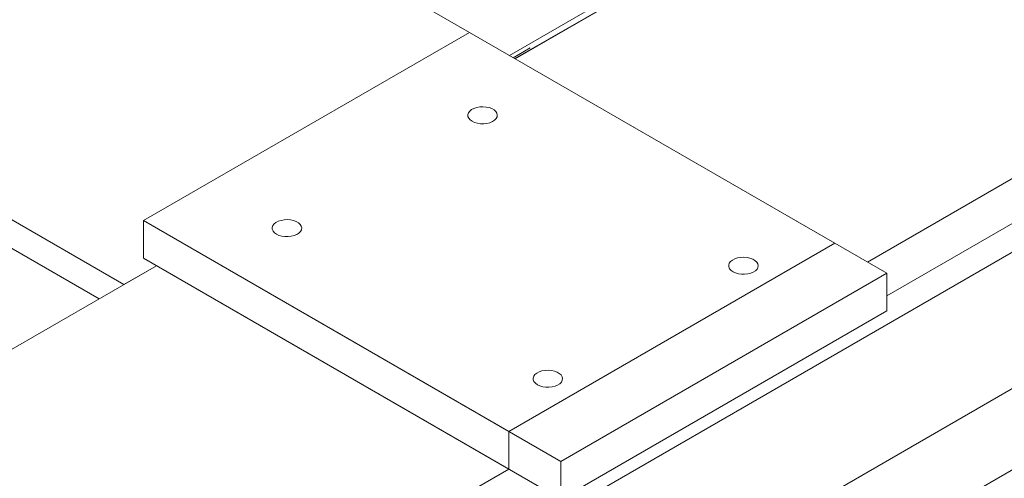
# Model space of a CAD drawing. Header units: millimetres. Extents: x 525 to 29324, y 175 to 20618.
# Tile 243 of 256: x 10972 to 11506, y 16736 to 16985. Entities that reach past the tile are written whole.
import ezdxf

# ---------------------------------------------------------------- set-up
doc = ezdxf.new("R2010")
doc.units = ezdxf.units.MM
doc.linetypes.add('SLD-Centrada-doble', pattern=[12.7, 6.35, -1.27, 1.27, -1.27, 1.27, -1.27])
doc.linetypes.add('SLD-Continua', pattern=[0])

msp = doc.modelspace()

# ---------------------------------------------------------------- linework, layer by layer
at = {"color": 7, "linetype": 'SLD-Continua', "lineweight": 18, "ltscale": 35}
for p, q in [((11864.6, 17323.53), (11240.58, 16963.29)), ((11864.6, 17323.53), (11240.58, 16963.29)), ((11864.6, 17323.53), (11240.58, 16963.29)), ((11864.6, 17323.53), (11240.58, 16963.29)), ((11864.6, 17323.53), (11240.58, 16963.29)), ((11864.6, 17323.53), (11240.58, 16963.29)), ((11864.6, 17323.53), (11240.58, 16963.29)), ((11864.6, 17323.53), (11240.58, 16963.29)), ((11864.6, 17323.53), (11240.58, 16963.29)), ((12055.52, 17213.32), (11431.5, 16853.08)), ((12076.73, 17201.07), (11442.1, 16834.71)), ((12076.73, 17201.07), (11442.1, 16834.71)), ((12076.73, 17201.07), (11442.1, 16834.71)), ((12076.73, 17201.07), (11442.1, 16834.71)), ((12076.73, 17201.07), (11442.1, 16834.71)), ((12076.73, 17201.07), (11442.1, 16834.71)), ((12076.73, 17201.07), (11442.1, 16834.71)), ((12076.73, 17201.07), (11442.1, 16834.71)), ((11631.6, 17192.66), (11237.43, 16965.11)), ((11631.6, 17192.66), (11237.43, 16965.11)), ((11631.6, 17192.66), (11237.43, 16965.11)), ((11631.6, 17192.66), (11237.43, 16965.11)), ((11631.6, 17192.66), (11237.43, 16965.11)), ((11631.6, 17192.66), (11237.43, 16965.11)), ((11631.6, 17192.66), (11237.43, 16965.11)), ((11631.6, 17192.66), (11237.43, 16965.11)), ((11631.6, 17192.66), (11237.43, 16965.11)), ((11240.43, 16963.38), (11634.6, 17190.93)), ((11240.43, 16963.38), (11634.6, 17190.93)), ((11240.43, 16963.38), (11634.6, 17190.93)), ((11240.43, 16963.38), (11634.6, 17190.93)), ((11240.43, 16963.38), (11634.6, 17190.93)), ((11240.43, 16963.38), (11634.6, 17190.93)), ((11240.43, 16963.38), (11634.6, 17190.93)), ((11240.43, 16963.38), (11634.6, 17190.93)), ((11240.43, 16963.38), (11634.6, 17190.93)), ((11215.82, 16977.58), (10872.88, 17175.56)), ((11215.82, 16977.58), (10872.88, 17175.56)), ((11215.82, 16977.58), (10872.88, 17175.56)), ((11215.82, 16977.58), (10872.88, 17175.56)), ((11215.82, 16977.58), (10872.88, 17175.56)), ((11215.82, 16977.58), (10872.88, 17175.56)), ((11215.82, 16977.58), (10872.88, 17175.56)), ((11215.82, 16977.58), (10872.88, 17175.56)), ((11215.82, 16977.58), (10872.88, 17175.56)), ((11028.44, 16840.83), (10660.75, 17053.1)), ((11028.44, 16840.83), (10660.75, 17053.1)), ((11028.44, 16840.83), (10660.75, 17053.1)), ((11028.44, 16840.83), (10660.75, 17053.1)), ((11028.44, 16840.83), (10660.75, 17053.1)), ((11028.44, 16840.83), (10660.75, 17053.1)), ((11028.44, 16840.83), (10660.75, 17053.1)), ((11028.44, 16840.83), (10660.75, 17053.1)), ((11028.44, 16840.83), (10660.75, 17053.1)), ((11015.01, 16833.07), (10647.31, 17045.34)), ((11015.01, 16833.07), (10647.31, 17045.34)), ((11015.01, 16833.07), (10647.31, 17045.34)), ((11015.01, 16833.07), (10647.31, 17045.34)), ((11015.01, 16833.07), (10647.31, 17045.34)), ((11015.01, 16833.07), (10647.31, 17045.34)), ((11015.01, 16833.07), (10647.31, 17045.34)), ((11015.01, 16833.07), (10647.31, 17045.34)), ((11015.01, 16833.07), (10647.31, 17045.34)), ((11215.83, 16977.58), (11039.05, 16875.53)), ((11215.83, 16977.58), (11039.05, 16875.53)), ((11215.83, 16977.58), (11039.05, 16875.53)), ((11215.83, 16977.58), (11039.05, 16875.53)), ((11215.83, 16977.58), (11039.05, 16875.53)), ((11215.83, 16977.58), (11039.05, 16875.53)), ((11215.83, 16977.58), (11039.05, 16875.53)), ((11215.83, 16977.58), (11039.05, 16875.53)), ((11215.83, 16977.58), (11039.05, 16875.53)), ((11413.82, 16863.29), (11215.83, 16977.58)), ((11442.1, 16846.96), (11215.83, 16977.58)), ((11442.1, 16846.96), (11215.83, 16977.58)), ((11442.1, 16846.96), (11215.83, 16977.58)), ((11442.1, 16846.96), (11215.83, 16977.58)), ((11442.1, 16846.96), (11215.83, 16977.58)), ((11442.1, 16846.96), (11215.83, 16977.58)), ((11442.1, 16846.96), (11215.83, 16977.58)), ((11442.1, 16846.96), (11215.83, 16977.58)), ((11576.45, 16896.75), (10812.07, 16455.49)), ((11576.45, 16896.75), (10812.07, 16455.49)), ((11576.45, 16896.75), (10812.07, 16455.49)), ((11576.45, 16896.75), (10812.07, 16455.49)), ((11576.45, 16896.75), (10812.07, 16455.49)), ((11576.45, 16896.75), (10812.07, 16455.49)), ((11576.45, 16896.75), (10812.07, 16455.49)), ((11576.45, 16896.75), (10812.07, 16455.49)), ((11039.05, 16875.53), (11237.04, 16761.23)), ((11039.05, 16875.53), (11039.05, 16855.12)), ((11039.05, 16875.53), (11265.32, 16744.91)), ((11039.05, 16875.53), (11039.05, 16855.12)), ((11039.05, 16875.53), (11265.32, 16744.91)), ((11039.05, 16875.53), (11039.05, 16855.12)), ((11039.05, 16875.53), (11265.32, 16744.91)), ((11039.05, 16875.53), (11039.05, 16855.12)), ((11039.05, 16875.53), (11265.32, 16744.91)), ((11039.05, 16875.53), (11039.05, 16855.12)), ((11039.05, 16875.53), (11265.32, 16744.91)), ((11039.05, 16875.53), (11039.05, 16855.12)), ((11039.05, 16875.53), (11265.32, 16744.91)), ((11039.05, 16875.53), (11039.05, 16855.12)), ((11039.05, 16875.53), (11265.32, 16744.91)), ((11039.05, 16875.53), (11039.05, 16855.12)), ((11039.05, 16875.53), (11265.32, 16744.91)), ((11039.05, 16875.53), (11039.05, 16855.12)), ((11413.82, 16863.29), (11237.04, 16761.23)), ((11039.05, 16855.12), (11237.04, 16740.82)), ((11039.05, 16855.12), (11265.32, 16724.49)), ((11039.05, 16855.12), (11265.32, 16724.49)), ((11039.05, 16855.12), (11265.32, 16724.49)), ((11039.05, 16855.12), (11265.32, 16724.49)), ((11039.05, 16855.12), (11265.32, 16724.49)), ((11039.05, 16855.12), (11265.32, 16724.49)), ((11039.05, 16855.12), (11265.32, 16724.49)), ((11039.05, 16855.12), (11265.32, 16724.49)), ((11046.12, 16851.04), (8942.48, 15636.63)), ((11046.12, 16851.04), (8942.48, 15636.63)), ((11046.12, 16851.04), (8942.48, 15636.63)), ((11046.12, 16851.04), (8942.48, 15636.63)), ((11046.12, 16851.04), (8942.48, 15636.63)), ((11046.12, 16851.04), (8942.48, 15636.63)), ((11046.12, 16851.04), (8942.48, 15636.63)), ((11046.12, 16851.04), (8942.48, 15636.63)), ((11046.12, 16851.04), (8942.48, 15636.63)), ((11046.12, 16851.04), (11028.44, 16840.83)), ((11046.12, 16851.04), (11028.44, 16840.83)), ((11046.12, 16851.04), (11028.44, 16840.83)), ((11046.12, 16851.04), (11028.44, 16840.83)), ((11046.12, 16851.04), (11028.44, 16840.83)), ((11046.12, 16851.04), (11028.44, 16840.83)), ((11046.12, 16851.04), (11028.44, 16840.83)), ((11046.12, 16851.04), (11028.44, 16840.83)), ((11046.12, 16851.04), (11028.44, 16840.83)), ((11265.32, 16744.91), (11442.1, 16846.96)), ((11265.32, 16744.91), (11442.1, 16846.96)), ((11265.32, 16744.91), (11442.1, 16846.96)), ((11265.32, 16744.91), (11442.1, 16846.96)), ((11265.32, 16744.91), (11442.1, 16846.96)), ((11265.32, 16744.91), (11442.1, 16846.96)), ((11265.32, 16744.91), (11442.1, 16846.96)), ((11265.32, 16744.91), (11442.1, 16846.96)), ((11442.1, 16846.96), (11442.1, 16826.54)), ((11442.1, 16846.96), (11442.1, 16826.54)), ((11442.1, 16846.96), (11442.1, 16826.54)), ((11442.1, 16846.96), (11442.1, 16826.54)), ((11442.1, 16846.96), (11442.1, 16826.54)), ((11442.1, 16846.96), (11442.1, 16826.54)), ((11442.1, 16846.96), (11442.1, 16826.54)), ((11442.1, 16846.96), (11442.1, 16826.54)), ((11265.32, 16724.49), (11442.1, 16826.54)), ((11265.32, 16724.49), (11442.1, 16826.54)), ((11265.32, 16724.49), (11442.1, 16826.54)), ((11265.32, 16724.49), (11442.1, 16826.54)), ((11265.32, 16724.49), (11442.1, 16826.54)), ((11265.32, 16724.49), (11442.1, 16826.54)), ((11265.32, 16724.49), (11442.1, 16826.54)), ((11265.32, 16724.49), (11442.1, 16826.54)), ((11237.04, 16740.82), (11237.04, 16761.23)), ((11237.04, 16740.82), (9133.4, 15526.42)), ((11265.32, 16744.91), (11265.32, 16724.49)), ((11265.32, 16744.91), (11265.32, 16724.49)), ((11265.32, 16744.91), (11265.32, 16724.49)), ((11265.32, 16744.91), (11265.32, 16724.49)), ((11265.32, 16744.91), (11265.32, 16724.49)), ((11265.32, 16744.91), (11265.32, 16724.49)), ((11265.32, 16744.91), (11265.32, 16724.49)), ((11265.32, 16744.91), (11265.32, 16724.49))]:
    msp.add_line(p, q, dxfattribs=at)
at = {"color": 8, "linetype": 'SLD-Centrada-doble', "lineweight": 18, "ltscale": 35}
for p, q in [((11633.69, 17191.46), (11239.52, 16963.9)), ((11633.69, 17191.46), (11239.52, 16963.9)), ((11633.69, 17191.46), (11239.52, 16963.9)), ((11633.69, 17191.46), (11239.52, 16963.9)), ((11633.69, 17191.46), (11239.52, 16963.9)), ((11633.69, 17191.46), (11239.52, 16963.9)), ((11633.69, 17191.46), (11239.52, 16963.9)), ((11633.69, 17191.46), (11239.52, 16963.9)), ((11633.69, 17191.46), (11239.52, 16963.9)), ((11576.45, 16822.84), (10876.09, 16418.53)), ((11576.45, 16822.84), (10876.09, 16418.53)), ((11576.45, 16822.84), (10876.09, 16418.53)), ((11576.45, 16822.84), (10876.09, 16418.53)), ((11576.45, 16822.84), (10876.09, 16418.53)), ((11576.45, 16822.84), (10876.09, 16418.53)), ((11576.45, 16822.84), (10876.09, 16418.53)), ((11576.45, 16822.84), (10876.09, 16418.53)), ((11576.45, 16822.84), (10876.09, 16418.53)), ((11576.45, 16778.75), (10914.28, 16396.48)), ((11576.45, 16778.75), (10914.28, 16396.48)), ((11576.45, 16778.75), (10914.28, 16396.48)), ((11576.45, 16778.75), (10914.28, 16396.48)), ((11576.45, 16778.75), (10914.28, 16396.48)), ((11576.45, 16778.75), (10914.28, 16396.48)), ((11576.45, 16778.75), (10914.28, 16396.48)), ((11576.45, 16778.75), (10914.28, 16396.48)), ((11576.45, 16778.75), (10914.28, 16396.48))]:
    msp.add_line(p, q, dxfattribs=at)
at = {"color": 7, "linetype": 'SLD-Continua', "lineweight": 18, "ltscale": 35, "flags": 128}
for points in [[(11217.24, 16929.41), (11218.59, 16928.79), (11220.14, 16928.35), (11221.82, 16928.1), (11223.55, 16928.08), (11225.25, 16928.27), (11226.83, 16928.66), (11228.24, 16929.24), (11229.39, 16929.99), (11230.25, 16930.86), (11230.75, 16931.81), (11230.89, 16932.81), (11230.66, 16933.8), (11230.06, 16934.73), (11229.13, 16935.57), (11227.91, 16936.28), (11226.45, 16936.82), (11224.83, 16937.16), (11223.11, 16937.3), (11221.39, 16937.22), (11219.74, 16936.92), (11218.23, 16936.43), (11216.94, 16935.76), (11215.93, 16934.95), (11215.25, 16934.04), (11214.92, 16933.06), (11214.97, 16932.06), (11215.39, 16931.09), (11216.16, 16930.19), (11217.24, 16929.41)], [(11217.24, 16929.41), (11218.59, 16928.79), (11220.14, 16928.35), (11221.82, 16928.1), (11223.55, 16928.08), (11225.25, 16928.27), (11226.83, 16928.66), (11228.24, 16929.24), (11229.39, 16929.99), (11230.25, 16930.86), (11230.75, 16931.81), (11230.89, 16932.81), (11230.66, 16933.8), (11230.06, 16934.73), (11229.13, 16935.57), (11227.91, 16936.28), (11226.45, 16936.82), (11224.83, 16937.16), (11223.11, 16937.3), (11221.39, 16937.22), (11219.74, 16936.92), (11218.23, 16936.43), (11216.94, 16935.76), (11215.93, 16934.95), (11215.25, 16934.04), (11214.92, 16933.06), (11214.97, 16932.06), (11215.39, 16931.09), (11216.16, 16930.19), (11217.24, 16929.41)], [(11217.24, 16929.41), (11218.59, 16928.79), (11220.14, 16928.35), (11221.82, 16928.1), (11223.55, 16928.08), (11225.25, 16928.27), (11226.83, 16928.66), (11228.24, 16929.24), (11229.39, 16929.99), (11230.25, 16930.86), (11230.75, 16931.81), (11230.89, 16932.81), (11230.66, 16933.8), (11230.06, 16934.73), (11229.13, 16935.57), (11227.91, 16936.28), (11226.45, 16936.82), (11224.83, 16937.16), (11223.11, 16937.3), (11221.39, 16937.22), (11219.74, 16936.92), (11218.23, 16936.43), (11216.94, 16935.76), (11215.93, 16934.95), (11215.25, 16934.04), (11214.92, 16933.06), (11214.97, 16932.06), (11215.39, 16931.09), (11216.16, 16930.19), (11217.24, 16929.41)], [(11217.24, 16929.41), (11218.59, 16928.79), (11220.14, 16928.35), (11221.82, 16928.1), (11223.55, 16928.08), (11225.25, 16928.27), (11226.83, 16928.66), (11228.24, 16929.24), (11229.39, 16929.99), (11230.25, 16930.86), (11230.75, 16931.81), (11230.89, 16932.81), (11230.66, 16933.8), (11230.06, 16934.73), (11229.13, 16935.57), (11227.91, 16936.28), (11226.45, 16936.82), (11224.83, 16937.16), (11223.11, 16937.3), (11221.39, 16937.22), (11219.74, 16936.92), (11218.23, 16936.43), (11216.94, 16935.76), (11215.93, 16934.95), (11215.25, 16934.04), (11214.92, 16933.06), (11214.97, 16932.06), (11215.39, 16931.09), (11216.16, 16930.19), (11217.24, 16929.41)], [(11217.24, 16929.41), (11218.59, 16928.79), (11220.14, 16928.35), (11221.82, 16928.1), (11223.55, 16928.08), (11225.25, 16928.27), (11226.83, 16928.66), (11228.24, 16929.24), (11229.39, 16929.99), (11230.25, 16930.86), (11230.75, 16931.81), (11230.89, 16932.81), (11230.66, 16933.8), (11230.06, 16934.73), (11229.13, 16935.57), (11227.91, 16936.28), (11226.45, 16936.82), (11224.83, 16937.16), (11223.11, 16937.3), (11221.39, 16937.22), (11219.74, 16936.92), (11218.23, 16936.43), (11216.94, 16935.76), (11215.93, 16934.95), (11215.25, 16934.04), (11214.92, 16933.06), (11214.97, 16932.06), (11215.39, 16931.09), (11216.16, 16930.19), (11217.24, 16929.41)], [(11217.24, 16929.41), (11218.59, 16928.79), (11220.14, 16928.35), (11221.82, 16928.1), (11223.55, 16928.08), (11225.25, 16928.27), (11226.83, 16928.66), (11228.24, 16929.24), (11229.39, 16929.99), (11230.25, 16930.86), (11230.75, 16931.81), (11230.89, 16932.81), (11230.66, 16933.8), (11230.06, 16934.73), (11229.13, 16935.57), (11227.91, 16936.28), (11226.45, 16936.82), (11224.83, 16937.16), (11223.11, 16937.3), (11221.39, 16937.22), (11219.74, 16936.92), (11218.23, 16936.43), (11216.94, 16935.76), (11215.93, 16934.95), (11215.25, 16934.04), (11214.92, 16933.06), (11214.97, 16932.06), (11215.39, 16931.09), (11216.16, 16930.19), (11217.24, 16929.41)], [(11217.24, 16929.41), (11218.59, 16928.79), (11220.14, 16928.35), (11221.82, 16928.1), (11223.55, 16928.08), (11225.25, 16928.27), (11226.83, 16928.66), (11228.24, 16929.24), (11229.39, 16929.99), (11230.25, 16930.86), (11230.75, 16931.81), (11230.89, 16932.81), (11230.66, 16933.8), (11230.06, 16934.73), (11229.13, 16935.57), (11227.91, 16936.28), (11226.45, 16936.82), (11224.83, 16937.16), (11223.11, 16937.3), (11221.39, 16937.22), (11219.74, 16936.92), (11218.23, 16936.43), (11216.94, 16935.76), (11215.93, 16934.95), (11215.25, 16934.04), (11214.92, 16933.06), (11214.97, 16932.06), (11215.39, 16931.09), (11216.16, 16930.19), (11217.24, 16929.41)], [(11217.24, 16929.41), (11218.59, 16928.79), (11220.14, 16928.35), (11221.82, 16928.1), (11223.55, 16928.08), (11225.25, 16928.27), (11226.83, 16928.66), (11228.24, 16929.24), (11229.39, 16929.99), (11230.25, 16930.86), (11230.75, 16931.81), (11230.89, 16932.81), (11230.66, 16933.8), (11230.06, 16934.73), (11229.13, 16935.57), (11227.91, 16936.28), (11226.45, 16936.82), (11224.83, 16937.16), (11223.11, 16937.3), (11221.39, 16937.22), (11219.74, 16936.92), (11218.23, 16936.43), (11216.94, 16935.76), (11215.93, 16934.95), (11215.25, 16934.04), (11214.92, 16933.06), (11214.97, 16932.06), (11215.39, 16931.09), (11216.16, 16930.19), (11217.24, 16929.41)], [(11217.24, 16929.41), (11218.59, 16928.79), (11220.14, 16928.35), (11221.82, 16928.1), (11223.55, 16928.08), (11225.25, 16928.27), (11226.83, 16928.66), (11228.24, 16929.24), (11229.39, 16929.99), (11230.25, 16930.86), (11230.75, 16931.81), (11230.89, 16932.81), (11230.66, 16933.8), (11230.06, 16934.73), (11229.13, 16935.57), (11227.91, 16936.28), (11226.45, 16936.82), (11224.83, 16937.16), (11223.11, 16937.3), (11221.39, 16937.22), (11219.74, 16936.92), (11218.23, 16936.43), (11216.94, 16935.76), (11215.93, 16934.95), (11215.25, 16934.04), (11214.92, 16933.06), (11214.97, 16932.06), (11215.39, 16931.09), (11216.16, 16930.19), (11217.24, 16929.41)], [(11111.17, 16868.18), (11112.52, 16867.56), (11114.07, 16867.11), (11115.75, 16866.87), (11117.48, 16866.85), (11119.18, 16867.03), (11120.77, 16867.43), (11122.17, 16868.01), (11123.33, 16868.76), (11124.18, 16869.62), (11124.69, 16870.58), (11124.83, 16871.57), (11124.59, 16872.56), (11124, 16873.5), (11123.07, 16874.34), (11121.84, 16875.05), (11120.39, 16875.59), (11118.76, 16875.93), (11117.05, 16876.07), (11115.32, 16875.99), (11113.67, 16875.69), (11112.16, 16875.2), (11110.88, 16874.53), (11109.87, 16873.72), (11109.18, 16872.81), (11108.86, 16871.82), (11108.9, 16870.83), (11109.32, 16869.86), (11110.09, 16868.96), (11111.17, 16868.18)], [(11111.17, 16868.18), (11112.52, 16867.56), (11114.07, 16867.11), (11115.75, 16866.87), (11117.48, 16866.85), (11119.18, 16867.03), (11120.77, 16867.43), (11122.17, 16868.01), (11123.33, 16868.76), (11124.18, 16869.62), (11124.69, 16870.58), (11124.83, 16871.57), (11124.59, 16872.56), (11124, 16873.5), (11123.07, 16874.34), (11121.84, 16875.05), (11120.39, 16875.59), (11118.76, 16875.93), (11117.05, 16876.07), (11115.32, 16875.99), (11113.67, 16875.69), (11112.16, 16875.2), (11110.88, 16874.53), (11109.87, 16873.72), (11109.18, 16872.81), (11108.86, 16871.82), (11108.9, 16870.83), (11109.32, 16869.86), (11110.09, 16868.96), (11111.17, 16868.18)], [(11111.17, 16868.18), (11112.52, 16867.56), (11114.07, 16867.11), (11115.75, 16866.87), (11117.48, 16866.85), (11119.18, 16867.03), (11120.77, 16867.43), (11122.17, 16868.01), (11123.33, 16868.76), (11124.18, 16869.62), (11124.69, 16870.58), (11124.83, 16871.57), (11124.59, 16872.56), (11124, 16873.5), (11123.07, 16874.34), (11121.84, 16875.05), (11120.39, 16875.59), (11118.76, 16875.93), (11117.05, 16876.07), (11115.32, 16875.99), (11113.67, 16875.69), (11112.16, 16875.2), (11110.88, 16874.53), (11109.87, 16873.72), (11109.18, 16872.81), (11108.86, 16871.82), (11108.9, 16870.83), (11109.32, 16869.86), (11110.09, 16868.96), (11111.17, 16868.18)], [(11111.17, 16868.18), (11112.52, 16867.56), (11114.07, 16867.11), (11115.75, 16866.87), (11117.48, 16866.85), (11119.18, 16867.03), (11120.77, 16867.43), (11122.17, 16868.01), (11123.33, 16868.76), (11124.18, 16869.62), (11124.69, 16870.58), (11124.83, 16871.57), (11124.59, 16872.56), (11124, 16873.5), (11123.07, 16874.34), (11121.84, 16875.05), (11120.39, 16875.59), (11118.76, 16875.93), (11117.05, 16876.07), (11115.32, 16875.99), (11113.67, 16875.69), (11112.16, 16875.2), (11110.88, 16874.53), (11109.87, 16873.72), (11109.18, 16872.81), (11108.86, 16871.82), (11108.9, 16870.83), (11109.32, 16869.86), (11110.09, 16868.96), (11111.17, 16868.18)], [(11111.17, 16868.18), (11112.52, 16867.56), (11114.07, 16867.11), (11115.75, 16866.87), (11117.48, 16866.85), (11119.18, 16867.03), (11120.77, 16867.43), (11122.17, 16868.01), (11123.33, 16868.76), (11124.18, 16869.62), (11124.69, 16870.58), (11124.83, 16871.57), (11124.59, 16872.56), (11124, 16873.5), (11123.07, 16874.34), (11121.84, 16875.05), (11120.39, 16875.59), (11118.76, 16875.93), (11117.05, 16876.07), (11115.32, 16875.99), (11113.67, 16875.69), (11112.16, 16875.2), (11110.88, 16874.53), (11109.87, 16873.72), (11109.18, 16872.81), (11108.86, 16871.82), (11108.9, 16870.83), (11109.32, 16869.86), (11110.09, 16868.96), (11111.17, 16868.18)], [(11111.17, 16868.18), (11112.52, 16867.56), (11114.07, 16867.11), (11115.75, 16866.87), (11117.48, 16866.85), (11119.18, 16867.03), (11120.77, 16867.43), (11122.17, 16868.01), (11123.33, 16868.76), (11124.18, 16869.62), (11124.69, 16870.58), (11124.83, 16871.57), (11124.59, 16872.56), (11124, 16873.5), (11123.07, 16874.34), (11121.84, 16875.05), (11120.39, 16875.59), (11118.76, 16875.93), (11117.05, 16876.07), (11115.32, 16875.99), (11113.67, 16875.69), (11112.16, 16875.2), (11110.88, 16874.53), (11109.87, 16873.72), (11109.18, 16872.81), (11108.86, 16871.82), (11108.9, 16870.83), (11109.32, 16869.86), (11110.09, 16868.96), (11111.17, 16868.18)], [(11111.17, 16868.18), (11112.52, 16867.56), (11114.07, 16867.11), (11115.75, 16866.87), (11117.48, 16866.85), (11119.18, 16867.03), (11120.77, 16867.43), (11122.17, 16868.01), (11123.33, 16868.76), (11124.18, 16869.62), (11124.69, 16870.58), (11124.83, 16871.57), (11124.59, 16872.56), (11124, 16873.5), (11123.07, 16874.34), (11121.84, 16875.05), (11120.39, 16875.59), (11118.76, 16875.93), (11117.05, 16876.07), (11115.32, 16875.99), (11113.67, 16875.69), (11112.16, 16875.2), (11110.88, 16874.53), (11109.87, 16873.72), (11109.18, 16872.81), (11108.86, 16871.82), (11108.9, 16870.83), (11109.32, 16869.86), (11110.09, 16868.96), (11111.17, 16868.18)], [(11111.17, 16868.18), (11112.52, 16867.56), (11114.07, 16867.11), (11115.75, 16866.87), (11117.48, 16866.85), (11119.18, 16867.03), (11120.77, 16867.43), (11122.17, 16868.01), (11123.33, 16868.76), (11124.18, 16869.62), (11124.69, 16870.58), (11124.83, 16871.57), (11124.59, 16872.56), (11124, 16873.5), (11123.07, 16874.34), (11121.84, 16875.05), (11120.39, 16875.59), (11118.76, 16875.93), (11117.05, 16876.07), (11115.32, 16875.99), (11113.67, 16875.69), (11112.16, 16875.2), (11110.88, 16874.53), (11109.87, 16873.72), (11109.18, 16872.81), (11108.86, 16871.82), (11108.9, 16870.83), (11109.32, 16869.86), (11110.09, 16868.96), (11111.17, 16868.18)], [(11111.17, 16868.18), (11112.52, 16867.56), (11114.07, 16867.11), (11115.75, 16866.87), (11117.48, 16866.85), (11119.18, 16867.03), (11120.77, 16867.43), (11122.17, 16868.01), (11123.33, 16868.76), (11124.18, 16869.62), (11124.69, 16870.58), (11124.83, 16871.57), (11124.59, 16872.56), (11124, 16873.5), (11123.07, 16874.34), (11121.84, 16875.05), (11120.39, 16875.59), (11118.76, 16875.93), (11117.05, 16876.07), (11115.32, 16875.99), (11113.67, 16875.69), (11112.16, 16875.2), (11110.88, 16874.53), (11109.87, 16873.72), (11109.18, 16872.81), (11108.86, 16871.82), (11108.9, 16870.83), (11109.32, 16869.86), (11110.09, 16868.96), (11111.17, 16868.18)], [(11358.66, 16847.77), (11360.01, 16847.15), (11361.56, 16846.7), (11363.24, 16846.46), (11364.97, 16846.44), (11366.67, 16846.62), (11368.26, 16847.02), (11369.66, 16847.6), (11370.82, 16848.35), (11371.67, 16849.21), (11372.18, 16850.17), (11372.32, 16851.16), (11372.08, 16852.15), (11371.49, 16853.09), (11370.55, 16853.93), (11369.33, 16854.64), (11367.87, 16855.18), (11366.25, 16855.52), (11364.54, 16855.66), (11362.81, 16855.58), (11361.16, 16855.28), (11359.65, 16854.79), (11358.36, 16854.12), (11357.35, 16853.31), (11356.67, 16852.4), (11356.34, 16851.41), (11356.39, 16850.42), (11356.81, 16849.45), (11357.58, 16848.55), (11358.66, 16847.77)], [(11358.66, 16847.77), (11360.01, 16847.15), (11361.56, 16846.7), (11363.24, 16846.46), (11364.97, 16846.44), (11366.67, 16846.62), (11368.26, 16847.02), (11369.66, 16847.6), (11370.82, 16848.35), (11371.67, 16849.21), (11372.18, 16850.17), (11372.32, 16851.16), (11372.08, 16852.15), (11371.49, 16853.09), (11370.55, 16853.93), (11369.33, 16854.64), (11367.87, 16855.18), (11366.25, 16855.52), (11364.54, 16855.66), (11362.81, 16855.58), (11361.16, 16855.28), (11359.65, 16854.79), (11358.36, 16854.12), (11357.35, 16853.31), (11356.67, 16852.4), (11356.34, 16851.41), (11356.39, 16850.42), (11356.81, 16849.45), (11357.58, 16848.55), (11358.66, 16847.77)], [(11358.66, 16847.77), (11360.01, 16847.15), (11361.56, 16846.7), (11363.24, 16846.46), (11364.97, 16846.44), (11366.67, 16846.62), (11368.26, 16847.02), (11369.66, 16847.6), (11370.82, 16848.35), (11371.67, 16849.21), (11372.18, 16850.17), (11372.32, 16851.16), (11372.08, 16852.15), (11371.49, 16853.09), (11370.55, 16853.93), (11369.33, 16854.64), (11367.87, 16855.18), (11366.25, 16855.52), (11364.54, 16855.66), (11362.81, 16855.58), (11361.16, 16855.28), (11359.65, 16854.79), (11358.36, 16854.12), (11357.35, 16853.31), (11356.67, 16852.4), (11356.34, 16851.41), (11356.39, 16850.42), (11356.81, 16849.45), (11357.58, 16848.55), (11358.66, 16847.77)], [(11358.66, 16847.77), (11360.01, 16847.15), (11361.56, 16846.7), (11363.24, 16846.46), (11364.97, 16846.44), (11366.67, 16846.62), (11368.26, 16847.02), (11369.66, 16847.6), (11370.82, 16848.35), (11371.67, 16849.21), (11372.18, 16850.17), (11372.32, 16851.16), (11372.08, 16852.15), (11371.49, 16853.09), (11370.55, 16853.93), (11369.33, 16854.64), (11367.87, 16855.18), (11366.25, 16855.52), (11364.54, 16855.66), (11362.81, 16855.58), (11361.16, 16855.28), (11359.65, 16854.79), (11358.36, 16854.12), (11357.35, 16853.31), (11356.67, 16852.4), (11356.34, 16851.41), (11356.39, 16850.42), (11356.81, 16849.45), (11357.58, 16848.55), (11358.66, 16847.77)], [(11358.66, 16847.77), (11360.01, 16847.15), (11361.56, 16846.7), (11363.24, 16846.46), (11364.97, 16846.44), (11366.67, 16846.62), (11368.26, 16847.02), (11369.66, 16847.6), (11370.82, 16848.35), (11371.67, 16849.21), (11372.18, 16850.17), (11372.32, 16851.16), (11372.08, 16852.15), (11371.49, 16853.09), (11370.55, 16853.93), (11369.33, 16854.64), (11367.87, 16855.18), (11366.25, 16855.52), (11364.54, 16855.66), (11362.81, 16855.58), (11361.16, 16855.28), (11359.65, 16854.79), (11358.36, 16854.12), (11357.35, 16853.31), (11356.67, 16852.4), (11356.34, 16851.41), (11356.39, 16850.42), (11356.81, 16849.45), (11357.58, 16848.55), (11358.66, 16847.77)], [(11358.66, 16847.77), (11360.01, 16847.15), (11361.56, 16846.7), (11363.24, 16846.46), (11364.97, 16846.44), (11366.67, 16846.62), (11368.26, 16847.02), (11369.66, 16847.6), (11370.82, 16848.35), (11371.67, 16849.21), (11372.18, 16850.17), (11372.32, 16851.16), (11372.08, 16852.15), (11371.49, 16853.09), (11370.55, 16853.93), (11369.33, 16854.64), (11367.87, 16855.18), (11366.25, 16855.52), (11364.54, 16855.66), (11362.81, 16855.58), (11361.16, 16855.28), (11359.65, 16854.79), (11358.36, 16854.12), (11357.35, 16853.31), (11356.67, 16852.4), (11356.34, 16851.41), (11356.39, 16850.42), (11356.81, 16849.45), (11357.58, 16848.55), (11358.66, 16847.77)], [(11358.66, 16847.77), (11360.01, 16847.15), (11361.56, 16846.7), (11363.24, 16846.46), (11364.97, 16846.44), (11366.67, 16846.62), (11368.26, 16847.02), (11369.66, 16847.6), (11370.82, 16848.35), (11371.67, 16849.21), (11372.18, 16850.17), (11372.32, 16851.16), (11372.08, 16852.15), (11371.49, 16853.09), (11370.55, 16853.93), (11369.33, 16854.64), (11367.87, 16855.18), (11366.25, 16855.52), (11364.54, 16855.66), (11362.81, 16855.58), (11361.16, 16855.28), (11359.65, 16854.79), (11358.36, 16854.12), (11357.35, 16853.31), (11356.67, 16852.4), (11356.34, 16851.41), (11356.39, 16850.42), (11356.81, 16849.45), (11357.58, 16848.55), (11358.66, 16847.77)], [(11358.66, 16847.77), (11360.01, 16847.15), (11361.56, 16846.7), (11363.24, 16846.46), (11364.97, 16846.44), (11366.67, 16846.62), (11368.26, 16847.02), (11369.66, 16847.6), (11370.82, 16848.35), (11371.67, 16849.21), (11372.18, 16850.17), (11372.32, 16851.16), (11372.08, 16852.15), (11371.49, 16853.09), (11370.55, 16853.93), (11369.33, 16854.64), (11367.87, 16855.18), (11366.25, 16855.52), (11364.54, 16855.66), (11362.81, 16855.58), (11361.16, 16855.28), (11359.65, 16854.79), (11358.36, 16854.12), (11357.35, 16853.31), (11356.67, 16852.4), (11356.34, 16851.41), (11356.39, 16850.42), (11356.81, 16849.45), (11357.58, 16848.55), (11358.66, 16847.77)], [(11358.66, 16847.77), (11360.01, 16847.15), (11361.56, 16846.7), (11363.24, 16846.46), (11364.97, 16846.44), (11366.67, 16846.62), (11368.26, 16847.02), (11369.66, 16847.6), (11370.82, 16848.35), (11371.67, 16849.21), (11372.18, 16850.17), (11372.32, 16851.16), (11372.08, 16852.15), (11371.49, 16853.09), (11370.55, 16853.93), (11369.33, 16854.64), (11367.87, 16855.18), (11366.25, 16855.52), (11364.54, 16855.66), (11362.81, 16855.58), (11361.16, 16855.28), (11359.65, 16854.79), (11358.36, 16854.12), (11357.35, 16853.31), (11356.67, 16852.4), (11356.34, 16851.41), (11356.39, 16850.42), (11356.81, 16849.45), (11357.58, 16848.55), (11358.66, 16847.77)], [(11252.6, 16786.54), (11253.94, 16785.92), (11255.49, 16785.47), (11257.17, 16785.23), (11258.9, 16785.21), (11260.6, 16785.39), (11262.19, 16785.79), (11263.59, 16786.37), (11264.75, 16787.11), (11265.6, 16787.98), (11266.11, 16788.94), (11266.25, 16789.93), (11266.02, 16790.92), (11265.42, 16791.86), (11264.49, 16792.7), (11263.26, 16793.41), (11261.81, 16793.95), (11260.18, 16794.29), (11258.47, 16794.43), (11256.74, 16794.34), (11255.09, 16794.05), (11253.59, 16793.56), (11252.3, 16792.89), (11251.29, 16792.08), (11250.6, 16791.16), (11250.28, 16790.18), (11250.33, 16789.19), (11250.74, 16788.22), (11251.51, 16787.32), (11252.6, 16786.54)], [(11252.6, 16786.54), (11253.94, 16785.92), (11255.49, 16785.47), (11257.17, 16785.23), (11258.9, 16785.21), (11260.6, 16785.39), (11262.19, 16785.79), (11263.59, 16786.37), (11264.75, 16787.11), (11265.6, 16787.98), (11266.11, 16788.94), (11266.25, 16789.93), (11266.02, 16790.92), (11265.42, 16791.86), (11264.49, 16792.7), (11263.26, 16793.41), (11261.81, 16793.95), (11260.18, 16794.29), (11258.47, 16794.43), (11256.74, 16794.34), (11255.09, 16794.05), (11253.59, 16793.56), (11252.3, 16792.89), (11251.29, 16792.08), (11250.6, 16791.16), (11250.28, 16790.18), (11250.33, 16789.19), (11250.74, 16788.22), (11251.51, 16787.32), (11252.6, 16786.54)], [(11252.6, 16786.54), (11253.94, 16785.92), (11255.49, 16785.47), (11257.17, 16785.23), (11258.9, 16785.21), (11260.6, 16785.39), (11262.19, 16785.79), (11263.59, 16786.37), (11264.75, 16787.11), (11265.6, 16787.98), (11266.11, 16788.94), (11266.25, 16789.93), (11266.02, 16790.92), (11265.42, 16791.86), (11264.49, 16792.7), (11263.26, 16793.41), (11261.81, 16793.95), (11260.18, 16794.29), (11258.47, 16794.43), (11256.74, 16794.34), (11255.09, 16794.05), (11253.59, 16793.56), (11252.3, 16792.89), (11251.29, 16792.08), (11250.6, 16791.16), (11250.28, 16790.18), (11250.33, 16789.19), (11250.74, 16788.22), (11251.51, 16787.32), (11252.6, 16786.54)], [(11252.6, 16786.54), (11253.94, 16785.92), (11255.49, 16785.47), (11257.17, 16785.23), (11258.9, 16785.21), (11260.6, 16785.39), (11262.19, 16785.79), (11263.59, 16786.37), (11264.75, 16787.11), (11265.6, 16787.98), (11266.11, 16788.94), (11266.25, 16789.93), (11266.02, 16790.92), (11265.42, 16791.86), (11264.49, 16792.7), (11263.26, 16793.41), (11261.81, 16793.95), (11260.18, 16794.29), (11258.47, 16794.43), (11256.74, 16794.34), (11255.09, 16794.05), (11253.59, 16793.56), (11252.3, 16792.89), (11251.29, 16792.08), (11250.6, 16791.16), (11250.28, 16790.18), (11250.33, 16789.19), (11250.74, 16788.22), (11251.51, 16787.32), (11252.6, 16786.54)], [(11252.6, 16786.54), (11253.94, 16785.92), (11255.49, 16785.47), (11257.17, 16785.23), (11258.9, 16785.21), (11260.6, 16785.39), (11262.19, 16785.79), (11263.59, 16786.37), (11264.75, 16787.11), (11265.6, 16787.98), (11266.11, 16788.94), (11266.25, 16789.93), (11266.02, 16790.92), (11265.42, 16791.86), (11264.49, 16792.7), (11263.26, 16793.41), (11261.81, 16793.95), (11260.18, 16794.29), (11258.47, 16794.43), (11256.74, 16794.34), (11255.09, 16794.05), (11253.59, 16793.56), (11252.3, 16792.89), (11251.29, 16792.08), (11250.6, 16791.16), (11250.28, 16790.18), (11250.33, 16789.19), (11250.74, 16788.22), (11251.51, 16787.32), (11252.6, 16786.54)], [(11252.6, 16786.54), (11253.94, 16785.92), (11255.49, 16785.47), (11257.17, 16785.23), (11258.9, 16785.21), (11260.6, 16785.39), (11262.19, 16785.79), (11263.59, 16786.37), (11264.75, 16787.11), (11265.6, 16787.98), (11266.11, 16788.94), (11266.25, 16789.93), (11266.02, 16790.92), (11265.42, 16791.86), (11264.49, 16792.7), (11263.26, 16793.41), (11261.81, 16793.95), (11260.18, 16794.29), (11258.47, 16794.43), (11256.74, 16794.34), (11255.09, 16794.05), (11253.59, 16793.56), (11252.3, 16792.89), (11251.29, 16792.08), (11250.6, 16791.16), (11250.28, 16790.18), (11250.33, 16789.19), (11250.74, 16788.22), (11251.51, 16787.32), (11252.6, 16786.54)], [(11252.6, 16786.54), (11253.94, 16785.92), (11255.49, 16785.47), (11257.17, 16785.23), (11258.9, 16785.21), (11260.6, 16785.39), (11262.19, 16785.79), (11263.59, 16786.37), (11264.75, 16787.11), (11265.6, 16787.98), (11266.11, 16788.94), (11266.25, 16789.93), (11266.02, 16790.92), (11265.42, 16791.86), (11264.49, 16792.7), (11263.26, 16793.41), (11261.81, 16793.95), (11260.18, 16794.29), (11258.47, 16794.43), (11256.74, 16794.34), (11255.09, 16794.05), (11253.59, 16793.56), (11252.3, 16792.89), (11251.29, 16792.08), (11250.6, 16791.16), (11250.28, 16790.18), (11250.33, 16789.19), (11250.74, 16788.22), (11251.51, 16787.32), (11252.6, 16786.54)], [(11252.6, 16786.54), (11253.94, 16785.92), (11255.49, 16785.47), (11257.17, 16785.23), (11258.9, 16785.21), (11260.6, 16785.39), (11262.19, 16785.79), (11263.59, 16786.37), (11264.75, 16787.11), (11265.6, 16787.98), (11266.11, 16788.94), (11266.25, 16789.93), (11266.02, 16790.92), (11265.42, 16791.86), (11264.49, 16792.7), (11263.26, 16793.41), (11261.81, 16793.95), (11260.18, 16794.29), (11258.47, 16794.43), (11256.74, 16794.34), (11255.09, 16794.05), (11253.59, 16793.56), (11252.3, 16792.89), (11251.29, 16792.08), (11250.6, 16791.16), (11250.28, 16790.18), (11250.33, 16789.19), (11250.74, 16788.22), (11251.51, 16787.32), (11252.6, 16786.54)], [(11252.6, 16786.54), (11253.94, 16785.92), (11255.49, 16785.47), (11257.17, 16785.23), (11258.9, 16785.21), (11260.6, 16785.39), (11262.19, 16785.79), (11263.59, 16786.37), (11264.75, 16787.11), (11265.6, 16787.98), (11266.11, 16788.94), (11266.25, 16789.93), (11266.02, 16790.92), (11265.42, 16791.86), (11264.49, 16792.7), (11263.26, 16793.41), (11261.81, 16793.95), (11260.18, 16794.29), (11258.47, 16794.43), (11256.74, 16794.34), (11255.09, 16794.05), (11253.59, 16793.56), (11252.3, 16792.89), (11251.29, 16792.08), (11250.6, 16791.16), (11250.28, 16790.18), (11250.33, 16789.19), (11250.74, 16788.22), (11251.51, 16787.32), (11252.6, 16786.54)]]:
    msp.add_lwpolyline(points, dxfattribs=at)

doc.saveas('drawing.dxf')
